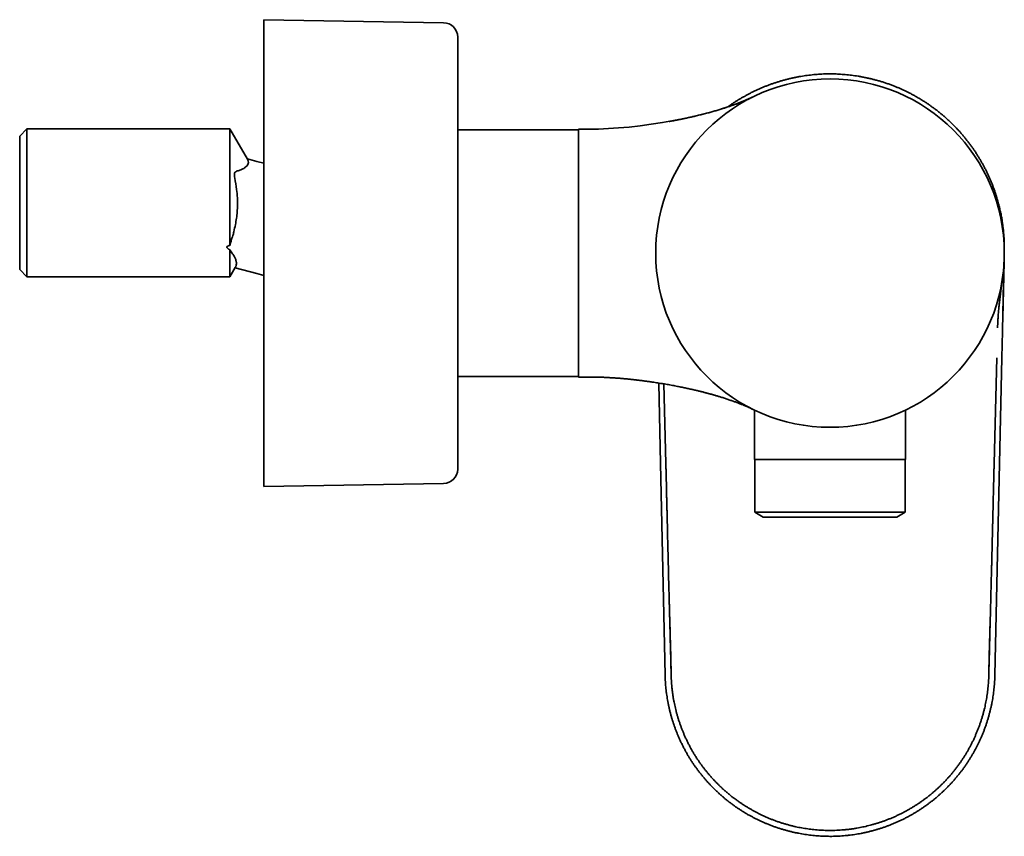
# Model space of a CAD drawing. Header units: millimetres. Extents: x 8 to 752, y 12 to 437.
# Tile 9 of 9: x 595 to 732, y 324 to 437. Entities that reach past the tile are written whole.
import ezdxf

# ---------------------------------------------------------------- set-up
doc = ezdxf.new("R2010")
doc.units = ezdxf.units.MM

msp = doc.modelspace()

# ---------------------------------------------------------------- linework, layer by layer
at = {"color": 7, "linetype": 'Continuous', "lineweight": 35}
for p, q in [((653.87, 436.78), (628.84, 437.2)), ((628.84, 372.2), (628.84, 437.2)), ((655.84, 374.62), (655.84, 434.78)), ((695.56, 425.85), (695.54, 425.84)), ((595.89, 422), (594.89, 421)), ((624.14, 422), (595.89, 422)), ((595.89, 422), (595.89, 401.4)), ((626.57, 417.79), (624.14, 422)), ((624.14, 405.76), (624.14, 422)), ((594.89, 402.4), (594.89, 421)), ((672.64, 421.87), (655.84, 421.87)), ((674.14, 421.95), (672.64, 421.95)), ((627.89, 417.45), (626.57, 417.81)), ((628.84, 417.2), (627.89, 417.45)), ((624.14, 401.4), (624.14, 405.16)), ((731.89, 404.86), (731.89, 405.27)), ((731.89, 404.86), (731.89, 404.71)), ((731.86, 403.42), (731.68, 395.65)), ((594.89, 402.4), (595.89, 401.4)), ((594.89, 402.4), (594.89, 402.4)), ((624.14, 401.4), (624.87, 402.68)), ((624.87, 402.66), (627.89, 401.86)), ((627.89, 401.86), (628.84, 401.6)), ((595.89, 401.4), (624.14, 401.4)), ((595.89, 401.4), (595.89, 401.4)), ((731.51, 400.32), (731.55, 400.66)), ((731.66, 394.5), (731.68, 395.65)), ((731.68, 395.65), (731.68, 395.65)), ((731.64, 393.81), (731.56, 390.12)), ((731.64, 393.81), (731.65, 394.31)), ((731.65, 394.31), (731.66, 394.5)), ((730.85, 390.13), (730.48, 375.39)), ((731.56, 390.12), (731.23, 375.4)), ((655.84, 387.52), (672.64, 387.52)), ((672.64, 387.45), (674.14, 387.45)), ((684.05, 375.4), (683.8, 386.61)), ((684.8, 375.4), (684.53, 386.49)), ((696.74, 383.03), (697.02, 382.9)), ((697.14, 382.84), (697.14, 375.95)), ((718.14, 375.95), (718.14, 382.84)), ((684.69, 345.95), (684.05, 375.4)), ((697.14, 375.95), (718.14, 375.95)), ((697.16, 375.95), (697.16, 368.63)), ((718.12, 368.63), (718.12, 375.95)), ((731.23, 375.4), (730.58, 345.94)), ((628.84, 372.2), (653.87, 372.62)), ((697.16, 368.63), (698.32, 367.95)), ((718.12, 368.63), (697.16, 368.63)), ((716.96, 367.95), (718.12, 368.63)), ((698.32, 367.95), (716.96, 367.95)), ((684.69, 345.95), (684.69, 345.95)), ((684.7, 345.83), (684.69, 345.95)), ((730.58, 345.94), (730.57, 345.49)), ((707.72, 323.5), (707.63, 323.5))]:
    msp.add_line(p, q, dxfattribs=at)
msp.add_circle((707.64, 404.7), 24.25, dxfattribs=at)
for centre, start, end in [((653.84, 434.78), 0, 89.0452), ((653.84, 374.62), 270.9548, 360)]:
    msp.add_arc(centre, 2, start, end, dxfattribs=at)
for points, knots in [([(707.65, 429.65), (707.5, 429.65), (707.2, 429.65), (706.75, 429.64), (706.29, 429.62), (705.83, 429.59), (705.37, 429.55), (704.92, 429.5), (704.47, 429.44), (704.03, 429.38), (703.59, 429.31), (703.15, 429.23), (702.71, 429.14), (702.26, 429.05), (701.82, 428.94), (701.38, 428.83), (700.93, 428.71), (700.49, 428.57), (700.05, 428.43), (699.62, 428.29), (699.18, 428.13), (698.76, 427.97), (698.34, 427.8), (697.92, 427.62), (697.51, 427.44), (697.1, 427.24), (696.69, 427.04), (696.3, 426.84), (695.91, 426.63), (695.53, 426.41), (695.16, 426.19), (694.79, 425.97), (694.41, 425.73), (694.04, 425.48), (693.71, 425.26), (693.52, 425.12), (693.45, 425.07)], [0, 0, 0, 0, 0.029569, 0.059374, 0.089409, 0.119666, 0.150137, 0.180817, 0.209929, 0.239214, 0.268669, 0.298289, 0.328069, 0.358005, 0.388094, 0.418332, 0.448718, 0.479247, 0.50937, 0.539629, 0.570022, 0.60055, 0.630111, 0.65979, 0.68958, 0.719477, 0.749472, 0.779559, 0.808007, 0.836526, 0.865112, 0.893761, 0.922467, 0.952972, 0.983531, 1, 1, 1, 1]), ([(730.83, 412.52), (730.78, 412.65), (730.7, 412.93), (730.56, 413.35), (730.4, 413.79), (730.24, 414.22), (730.07, 414.65), (729.89, 415.06), (729.7, 415.48), (729.51, 415.89), (729.31, 416.3), (729.1, 416.7), (728.89, 417.09), (728.68, 417.47), (728.46, 417.85), (728.23, 418.22), (727.99, 418.6), (727.74, 418.98), (727.47, 419.37), (727.2, 419.75), (726.92, 420.12), (726.63, 420.49), (726.34, 420.85), (726.05, 421.19), (725.76, 421.53), (725.46, 421.86), (725.16, 422.18), (724.84, 422.5), (724.51, 422.83), (724.17, 423.15), (723.83, 423.47), (723.47, 423.78), (723.11, 424.08), (722.76, 424.37), (722.4, 424.65), (722.05, 424.91), (721.69, 425.17), (721.33, 425.42), (720.96, 425.67), (720.57, 425.92), (720.18, 426.16), (719.78, 426.4), (719.38, 426.63), (718.97, 426.85), (718.57, 427.05), (718.18, 427.25), (717.79, 427.43), (717.4, 427.61), (717, 427.78), (716.58, 427.95), (716.14, 428.12), (715.67, 428.29), (715.19, 428.45), (714.72, 428.6), (714.25, 428.74), (713.78, 428.86), (713.32, 428.98), (712.88, 429.08), (712.43, 429.17), (711.98, 429.26), (711.54, 429.34), (711.1, 429.4), (710.65, 429.46), (710.21, 429.52), (709.77, 429.56), (709.34, 429.59), (708.91, 429.62), (708.49, 429.64), (708.07, 429.65), (707.79, 429.65), (707.65, 429.65)], [0, 0, 0, 0, 0.013318, 0.028307, 0.043362, 0.05848, 0.073116, 0.087806, 0.102548, 0.117339, 0.132177, 0.147059, 0.161129, 0.175234, 0.189373, 0.203542, 0.217742, 0.232833, 0.247952, 0.263098, 0.278266, 0.293454, 0.308658, 0.323006, 0.337364, 0.351729, 0.366098, 0.38047, 0.395713, 0.410953, 0.426188, 0.441415, 0.456632, 0.471836, 0.486157, 0.500461, 0.514746, 0.52901, 0.54325, 0.558325, 0.573367, 0.588375, 0.603346, 0.618276, 0.633163, 0.647156, 0.661106, 0.675009, 0.688863, 0.702665, 0.718988, 0.735233, 0.7514, 0.767488, 0.783496, 0.799423, 0.814364, 0.82923, 0.844018, 0.858729, 0.873358, 0.887905, 0.902366, 0.91674, 0.931023, 0.945213, 0.959056, 0.972803, 0.986452, 1, 1, 1, 1]), ([(696.98, 426.48), (696.98, 426.48), (696.98, 426.48), (696.97, 426.48), (696.96, 426.47), (696.94, 426.46), (696.93, 426.46), (696.91, 426.45), (696.89, 426.44), (696.88, 426.43), (696.85, 426.42), (696.83, 426.41), (696.79, 426.39), (696.75, 426.37), (696.69, 426.34), (696.61, 426.3), (696.52, 426.27), (696.43, 426.22), (696.29, 426.16), (696.09, 426.07), (695.84, 425.96), (695.6, 425.86), (695.35, 425.76), (695.1, 425.66), (694.88, 425.58), (694.66, 425.49), (694.47, 425.42), (694.27, 425.35), (694.07, 425.28), (693.86, 425.2), (693.64, 425.13), (693.42, 425.05), (693.18, 424.97), (692.94, 424.9), (692.69, 424.82), (692.43, 424.73), (692.17, 424.65), (691.9, 424.57), (691.63, 424.49), (691.35, 424.41), (691.06, 424.33), (690.77, 424.25), (690.46, 424.17), (690.15, 424.09), (689.83, 424.01), (689.51, 423.93), (689.19, 423.85), (688.88, 423.78), (688.59, 423.71), (688.31, 423.65), (688.06, 423.59), (687.81, 423.53), (687.57, 423.48), (687.34, 423.43), (687.12, 423.39), (686.91, 423.34), (686.71, 423.3), (686.52, 423.27), (686.35, 423.23), (686.2, 423.2), (686.07, 423.18), (685.94, 423.15), (685.83, 423.13), (685.73, 423.11), (685.64, 423.1), (685.56, 423.08), (685.48, 423.07), (685.43, 423.06), (685.39, 423.05), (685.37, 423.05), (685.35, 423.05), (685.34, 423.04), (685.32, 423.04), (685.31, 423.04), (685.3, 423.04), (685.29, 423.04), (685.28, 423.04), (685.27, 423.03), (685.26, 423.03), (685.25, 423.03), (685.25, 423.03), (685.25, 423.03)], [0, 0, 0, 0, 0.006682, 0.012745, 0.018207, 0.023092, 0.027437, 0.030372, 0.03306, 0.035539, 0.037857, 0.040799, 0.043751, 0.046858, 0.052881, 0.059497, 0.066748, 0.074534, 0.082315, 0.103635, 0.12438, 0.144659, 0.164937, 0.185244, 0.205569, 0.221545, 0.237522, 0.2535, 0.269866, 0.286866, 0.304506, 0.322793, 0.341736, 0.36134, 0.381612, 0.402558, 0.424183, 0.4452, 0.466829, 0.489072, 0.511933, 0.535413, 0.559817, 0.584857, 0.61032, 0.635252, 0.660663, 0.685331, 0.70924, 0.729936, 0.750008, 0.769448, 0.788249, 0.806404, 0.823909, 0.840006, 0.855502, 0.870394, 0.88468, 0.895476, 0.905896, 0.915872, 0.925069, 0.932714, 0.939678, 0.94596, 0.95156, 0.956477, 0.959204, 0.96047, 0.961753, 0.963173, 0.964817, 0.966743, 0.968987, 0.97251, 0.976671, 0.98149, 0.986979, 0.993147, 1, 1, 1, 1]), ([(696.18, 426.07), (696.19, 426.08), (696.2, 426.08), (696.21, 426.09), (696.21, 426.09)], [0, 0, 0, 0, 0.671666, 1, 1, 1, 1]), ([(696.2, 426.08), (696.21, 426.09), (696.22, 426.09), (696.24, 426.1), (696.27, 426.12), (696.3, 426.13), (696.33, 426.15), (696.36, 426.17), (696.38, 426.18), (696.4, 426.19), (696.43, 426.2), (696.45, 426.21), (696.47, 426.22), (696.49, 426.23), (696.51, 426.24), (696.53, 426.26), (696.55, 426.26), (696.57, 426.27), (696.58, 426.28), (696.58, 426.28)], [0, 0, 0, 0, 0.040369, 0.088791, 0.158945, 0.233237, 0.311667, 0.394235, 0.446945, 0.501214, 0.557041, 0.614426, 0.672685, 0.728515, 0.790638, 0.848783, 0.902951, 0.953142, 1, 1, 1, 1]), ([(696.97, 426.48), (696.97, 426.48), (696.97, 426.48), (696.98, 426.48), (696.98, 426.48), (696.98, 426.48), (696.98, 426.48), (696.98, 426.48)], [0, 0, 0, 0, 0.225154, 0.463637, 0.706445, 0.94976, 1, 1, 1, 1]), ([(672.64, 421.95), (672.64, 421.95), (672.64, 421.84), (672.64, 421.4), (672.64, 421.07), (672.64, 420.2), (672.64, 419.67), (672.64, 418.42), (672.64, 417.7), (672.64, 416.1), (672.64, 415.22), (672.64, 413.34), (672.64, 412.34), (672.64, 410.26), (672.64, 409.17), (672.64, 406.96), (672.64, 405.83), (672.64, 403.57), (672.64, 402.44), (672.64, 400.23), (672.64, 399.14), (672.64, 397.06), (672.64, 396.06), (672.64, 394.18), (672.64, 393.3), (672.64, 391.7), (672.64, 390.98), (672.64, 389.73), (672.64, 389.2), (672.64, 388.33), (672.64, 388), (672.64, 387.56), (672.64, 387.45), (672.64, 387.45)], [0, 0, 0, 0, 0.0625, 0.0625, 0.125, 0.125, 0.1875, 0.1875, 0.25, 0.25, 0.3125, 0.3125, 0.375, 0.375, 0.4375, 0.4375, 0.5, 0.5, 0.5625, 0.5625, 0.625, 0.625, 0.6875, 0.6875, 0.75, 0.75, 0.8125, 0.8125, 0.875, 0.875, 0.9375, 0.9375, 1, 1, 1, 1]), ([(626.57, 417.79), (626.57, 417.78), (626.58, 417.77), (626.6, 417.73), (626.65, 417.63), (626.72, 417.42), (626.72, 417.16), (626.56, 416.87), (626.26, 416.63), (625.88, 416.37), (625.43, 416.19), (625.05, 416.12), (624.83, 415.93), (624.77, 415.73), (624.76, 415.46), (624.88, 414.73), (625.08, 413.72), (625.22, 412.13), (625.2, 410.79), (625.06, 409.54), (624.9, 408.63), (624.72, 407.83), (624.57, 407.18), (624.41, 406.72), (624.25, 406.26), (624.17, 405.92), (624.14, 405.76)], [0, 0, 0, 0, 0.002678, 0.00693, 0.023607, 0.055694, 0.117952, 0.179955, 0.24512, 0.311852, 0.371696, 0.435252, 0.451984, 0.466957, 0.481919, 0.498568, 0.583293, 0.644226, 0.748503, 0.794622, 0.84137, 0.895153, 0.924101, 0.944965, 0.973561, 1, 1, 1, 1]), ([(730.82, 412.52), (730.84, 412.48), (730.92, 412.22), (731.05, 411.75), (731.22, 411.09), (731.37, 410.43), (731.5, 409.77), (731.62, 409.09), (731.71, 408.4), (731.79, 407.7), (731.85, 406.99), (731.88, 406.28), (731.9, 405.71), (731.89, 405.37), (731.89, 405.27)], [0, 0, 0, 0, 0.018015, 0.109908, 0.201801, 0.293694, 0.385587, 0.47748, 0.573749, 0.670017, 0.766286, 0.862554, 0.958823, 1, 1, 1, 1]), ([(624.14, 405.76), (624.11, 405.75), (624.05, 405.75), (623.98, 405.73), (623.91, 405.71), (623.87, 405.69), (623.84, 405.68), (623.82, 405.67), (623.81, 405.66), (623.8, 405.66), (623.78, 405.64), (623.76, 405.63), (623.74, 405.61), (623.73, 405.59), (623.73, 405.57), (623.72, 405.55), (623.72, 405.52), (623.73, 405.5), (623.73, 405.48), (623.74, 405.47), (623.74, 405.46), (623.75, 405.45), (623.76, 405.44), (623.76, 405.43), (623.78, 405.4), (623.81, 405.37), (623.86, 405.33), (623.91, 405.29), (623.98, 405.25), (624.05, 405.2), (624.11, 405.18), (624.14, 405.16)], [0, 0, 0, 0, 0.07361, 0.139699, 0.198603, 0.250799, 0.265353, 0.279384, 0.292918, 0.305981, 0.318603, 0.34844, 0.37636, 0.391945, 0.40722, 0.437487, 0.468616, 0.501908, 0.513187, 0.524804, 0.536784, 0.549155, 0.561938, 0.575155, 0.588823, 0.640432, 0.698359, 0.763021, 0.834712, 0.913651, 1, 1, 1, 1]), ([(624.14, 405.16), (624.27, 404.97), (624.51, 404.62), (624.79, 404.19), (624.94, 403.85), (625.02, 403.59), (625.05, 403.4), (625.05, 403.18), (625.01, 402.99), (624.96, 402.85), (624.92, 402.77), (624.92, 402.75), (624.88, 402.7), (624.87, 402.67), (624.86, 402.66), (624.87, 402.67), (624.87, 402.67), (624.87, 402.68)], [0, 0, 0, 0, 0.183336, 0.348107, 0.499112, 0.58357, 0.665753, 0.746614, 0.872656, 0.928347, 0.949179, 0.962505, 0.973554, 0.981762, 0.989391, 0.997001, 1, 1, 1, 1]), ([(731.68, 395.65), (731.68, 395.82), (731.69, 396.17), (731.7, 396.7), (731.71, 397.23), (731.72, 397.76), (731.73, 398.27), (731.74, 398.76), (731.75, 399.24), (731.76, 399.69), (731.77, 400.13), (731.78, 400.56), (731.79, 400.98), (731.81, 401.39), (731.82, 401.79), (731.82, 402.18), (731.83, 402.56), (731.84, 402.93), (731.85, 403.22), (731.85, 403.38), (731.85, 403.42)], [0, 0, 0, 0, 0.065366, 0.13587, 0.204871, 0.272371, 0.33837, 0.402869, 0.46231, 0.520421, 0.577204, 0.632659, 0.686788, 0.739592, 0.791074, 0.841235, 0.890076, 0.937599, 0.982993, 1, 1, 1, 1]), ([(731.14, 397.08), (731.16, 397.26), (731.19, 397.62), (731.25, 398.16), (731.33, 398.79), (731.41, 399.51), (731.48, 400.05), (731.51, 400.32)], [0, 0, 0, 0, 0.166533, 0.333134, 0.499818, 0.749918, 1, 1, 1, 1]), ([(731.02, 395.65), (731.03, 395.77), (731.04, 396.01), (731.07, 396.37), (731.1, 396.73), (731.13, 396.96), (731.14, 397.08)], [0, 0, 0, 0, 0.249917, 0.499883, 0.749908, 1, 1, 1, 1]), ([(730.96, 394.5), (730.96, 394.52), (730.96, 394.56), (730.96, 394.62), (730.97, 394.69), (730.97, 394.75), (730.97, 394.8), (730.97, 394.84), (730.98, 394.88), (730.98, 394.92), (730.98, 394.96), (730.98, 395.01), (730.99, 395.14), (731, 395.35), (731.01, 395.55), (731.02, 395.65)], [0, 0, 0, 0, 0.046585, 0.099755, 0.159511, 0.225851, 0.257778, 0.291032, 0.325615, 0.361525, 0.398763, 0.437329, 0.477224, 0.741443, 1, 1, 1, 1]), ([(730.96, 394.32), (730.96, 394.35), (730.96, 394.41), (730.96, 394.47), (730.96, 394.5)], [0, 0, 0, 0, 0.500035, 1, 1, 1, 1]), ([(674.14, 387.45), (674.27, 387.45), (674.58, 387.45), (675.06, 387.44), (675.58, 387.43), (676.11, 387.41), (676.64, 387.38), (677.17, 387.35), (677.71, 387.32), (678.27, 387.28), (678.84, 387.23), (679.4, 387.18), (679.96, 387.12), (680.51, 387.06), (681.05, 387), (681.59, 386.93), (682.11, 386.86), (682.62, 386.79), (683.09, 386.72), (683.51, 386.66), (683.89, 386.6), (684.26, 386.54), (684.63, 386.48), (684.99, 386.42), (685.35, 386.35), (685.71, 386.29), (686.06, 386.22), (686.4, 386.15), (686.73, 386.09), (687.05, 386.02), (687.35, 385.96), (687.64, 385.9), (687.91, 385.84), (688.18, 385.78), (688.44, 385.72), (688.69, 385.66), (688.94, 385.61), (689.17, 385.55), (689.4, 385.5), (689.61, 385.44), (689.82, 385.39), (690.02, 385.34), (690.21, 385.29), (690.39, 385.24), (690.57, 385.2), (690.75, 385.15), (690.91, 385.1), (691.07, 385.06), (691.22, 385.02), (691.37, 384.98), (691.6, 384.91), (691.93, 384.82), (692.37, 384.68), (692.84, 384.54), (693.33, 384.38), (693.81, 384.21), (694.26, 384.05), (694.69, 383.9), (695.11, 383.73), (695.44, 383.6), (695.68, 383.5), (695.82, 383.44), (695.95, 383.39), (696.07, 383.33), (696.19, 383.28), (696.28, 383.24), (696.34, 383.22), (696.38, 383.2), (696.42, 383.18), (696.46, 383.16), (696.5, 383.15), (696.54, 383.13), (696.58, 383.11), (696.62, 383.09), (696.67, 383.06), (696.71, 383.05), (696.73, 383.04), (696.74, 383.03)], [0, 0, 0, 0, 0.017038, 0.039421, 0.061949, 0.084566, 0.107222, 0.129868, 0.152459, 0.177194, 0.20176, 0.226107, 0.250191, 0.273971, 0.29741, 0.320473, 0.34313, 0.365353, 0.387117, 0.40388, 0.420336, 0.436477, 0.452294, 0.46778, 0.483836, 0.499507, 0.514786, 0.52967, 0.544152, 0.558232, 0.571135, 0.583674, 0.59585, 0.607661, 0.619107, 0.630187, 0.640902, 0.651253, 0.66124, 0.670864, 0.679965, 0.688719, 0.697127, 0.705191, 0.713305, 0.721042, 0.728405, 0.735396, 0.742031, 0.748586, 0.755172, 0.773437, 0.791912, 0.81415, 0.836618, 0.859276, 0.878704, 0.898223, 0.917825, 0.937476, 0.944032, 0.950561, 0.956772, 0.962593, 0.968028, 0.973083, 0.974882, 0.976648, 0.97849, 0.980471, 0.982638, 0.985026, 0.987661, 0.990566, 0.994233, 0.998291, 1, 1, 1, 1]), ([(696.73, 383.04), (696.74, 383.03), (696.76, 383.02), (696.78, 383.02), (696.78, 383.01)], [0, 0, 0, 0, 0.481507, 1, 1, 1, 1]), ([(685.54, 345.92), (685.54, 345.95), (685.54, 346.01), (685.53, 346.11), (685.53, 346.23), (685.53, 346.35), (685.53, 346.5), (685.53, 346.66), (685.52, 346.8), (685.52, 346.91), (685.52, 347), (685.52, 347.09), (685.52, 347.18), (685.51, 347.26), (685.51, 347.34), (685.51, 347.49), (685.5, 347.72), (685.5, 348.03), (685.49, 348.37), (685.48, 348.75), (685.47, 349.16), (685.46, 349.63), (685.44, 350.12), (685.43, 350.53), (685.43, 350.78), (685.42, 350.87), (685.42, 350.89), (685.42, 350.92), (685.42, 350.94), (685.42, 350.97), (685.42, 350.99), (685.41, 351.19), (685.4, 351.55), (685.39, 352.06), (685.38, 352.53), (685.36, 352.98), (685.35, 353.4), (685.34, 353.81), (685.33, 354.2), (685.32, 354.58), (685.31, 354.92), (685.3, 355.16), (685.3, 355.32), (685.29, 355.46), (685.29, 355.64), (685.28, 355.86), (685.28, 356.07), (685.27, 356.29), (685.26, 356.83), (685.24, 357.42), (685.22, 358.06), (685.21, 358.42), (685.2, 358.81), (685.19, 359.21), (685.18, 359.63), (685.17, 360.19), (685.15, 360.92), (685.13, 361.81), (685.11, 362.74), (685.09, 363.51), (685.07, 364.09), (685.06, 364.49), (685.05, 364.89), (685.04, 365.27), (685.04, 365.65), (685.03, 366.04), (685.02, 366.46), (685.01, 366.9), (684.99, 367.36), (684.98, 367.82), (684.97, 368.32), (684.96, 368.84), (684.95, 369.27), (684.94, 369.6), (684.94, 369.85), (684.93, 370.13), (684.92, 370.44), (684.91, 370.73), (684.91, 371.07), (684.9, 371.45), (684.89, 371.87), (684.88, 372.31), (684.87, 372.76), (684.86, 373.22), (684.84, 373.65), (684.84, 374.04), (684.83, 374.39), (684.82, 374.69), (684.81, 374.96), (684.81, 375.19), (684.8, 375.33), (684.8, 375.4)], [0, 0, 0, 0, 0.002681, 0.006767, 0.010303, 0.014474, 0.019297, 0.025055, 0.030649, 0.033715, 0.03673, 0.039693, 0.042604, 0.045463, 0.048269, 0.051024, 0.060608, 0.07122, 0.082861, 0.095531, 0.109229, 0.125485, 0.142986, 0.159415, 0.16695, 0.167807, 0.168667, 0.169529, 0.170393, 0.17126, 0.172129, 0.173001, 0.191238, 0.208466, 0.224683, 0.239891, 0.254089, 0.267277, 0.281524, 0.294368, 0.305809, 0.315848, 0.318764, 0.322501, 0.329768, 0.337052, 0.344352, 0.351668, 0.359001, 0.39962, 0.411804, 0.424032, 0.436741, 0.450634, 0.46489, 0.479509, 0.508429, 0.538674, 0.570244, 0.603139, 0.616425, 0.629915, 0.643609, 0.657075, 0.66906, 0.682216, 0.696543, 0.712042, 0.726925, 0.742748, 0.759511, 0.777215, 0.79586, 0.802932, 0.810941, 0.821563, 0.831899, 0.84195, 0.851715, 0.866483, 0.880546, 0.893905, 0.910984, 0.926753, 0.941211, 0.954358, 0.966194, 0.976542, 0.985626, 0.993445, 1, 1, 1, 1]), ([(730.48, 375.39), (730.48, 375.36), (730.47, 375.28), (730.47, 375.15), (730.47, 375), (730.46, 374.82), (730.46, 374.61), (730.45, 374.38), (730.45, 374.11), (730.44, 373.8), (730.43, 373.46), (730.42, 373.08), (730.41, 372.67), (730.4, 372.23), (730.39, 371.78), (730.38, 371.31), (730.37, 370.95), (730.36, 370.72), (730.36, 370.64), (730.36, 370.58), (730.36, 370.52), (730.36, 370.47), (730.36, 370.34), (730.34, 369.87), (730.32, 368.96), (730.3, 368.08), (730.29, 367.51), (730.28, 367.33), (730.28, 367.15), (730.27, 366.97), (730.27, 366.79), (730.26, 366.41), (730.25, 365.82), (730.22, 364.9), (730.2, 363.86), (730.17, 362.72), (730.15, 361.89), (730.14, 361.39), (730.13, 361.18), (730.13, 360.98), (730.12, 360.77), (730.12, 360.58), (730.11, 360.41), (730.1, 360.06), (730.08, 359.13), (730.04, 357.58), (729.99, 355.7), (729.95, 354.21), (729.92, 353.33), (729.91, 353), (729.91, 352.9), (729.91, 352.8), (729.9, 352.7), (729.9, 352.6), (729.89, 352.34), (729.88, 351.95), (729.87, 351.44), (729.85, 350.95), (729.84, 350.5), (729.83, 350.09), (729.82, 349.73), (729.81, 349.44), (729.81, 349.19), (729.8, 348.97), (729.79, 348.76), (729.79, 348.57), (729.79, 348.41), (729.78, 348.26), (729.76, 347.43), (729.75, 346.65), (729.73, 345.91)], [0, 0, 0, 0, 0.0034443, 0.0077798, 0.0130064, 0.0191241, 0.026133, 0.0340331, 0.0428243, 0.0535239, 0.0653018, 0.078158, 0.0920925, 0.1071052, 0.1220899, 0.1380139, 0.1548772, 0.1587132, 0.1613387, 0.1632554, 0.1651721, 0.1670888, 0.1690055, 0.1780414, 0.214713, 0.2613858, 0.2674977, 0.2736096, 0.2797215, 0.2858334, 0.2919453, 0.2975638, 0.3248721, 0.3517301, 0.391566, 0.4303682, 0.4681368, 0.475143, 0.4821125, 0.4890452, 0.4959412, 0.5028004, 0.508676, 0.5132247, 0.53833, 0.6038489, 0.6703499, 0.7296833, 0.756031, 0.7594923, 0.762956, 0.7664223, 0.7698911, 0.7733624, 0.7768363, 0.7955395, 0.8130896, 0.8294866, 0.8447305, 0.8588213, 0.871759, 0.8807055, 0.8890033, 0.8966525, 0.903653, 0.9100049, 0.9157081, 0.9207627, 0.9251686, 1, 1, 1, 1]), ([(729.75, 346.68), (729.75, 346.68), (729.75, 346.71), (729.76, 346.75), (729.76, 346.81), (729.76, 346.86), (729.76, 346.93), (729.76, 347), (729.76, 347.08), (729.77, 347.17), (729.77, 347.26), (729.77, 347.33), (729.77, 347.39), (729.77, 347.43), (729.77, 347.47), (729.77, 347.5), (729.78, 347.52), (729.78, 347.54), (729.78, 347.56), (729.78, 347.59), (729.78, 347.62), (729.78, 347.67), (729.78, 347.71), (729.78, 347.76), (729.78, 347.83), (729.78, 347.89), (729.79, 347.95), (729.79, 348), (729.79, 348.05), (729.79, 348.09), (729.79, 348.13), (729.79, 348.17), (729.79, 348.21), (729.79, 348.26), (729.8, 348.31), (729.8, 348.35), (729.8, 348.4), (729.8, 348.45), (729.8, 348.5), (729.8, 348.54), (729.8, 348.59), (729.8, 348.63), (729.8, 348.67), (729.81, 348.7), (729.81, 348.73), (729.81, 348.76), (729.81, 348.82), (729.81, 348.88), (729.81, 348.96), (729.81, 349.04), (729.82, 349.12), (729.82, 349.19), (729.82, 349.25), (729.82, 349.3), (729.82, 349.35), (729.82, 349.39), (729.82, 349.43), (729.83, 349.47), (729.83, 349.52), (729.83, 349.55), (729.83, 349.6), (729.83, 349.64), (729.83, 349.68), (729.83, 349.72), (729.83, 349.75), (729.83, 349.77), (729.83, 349.79), (729.83, 349.82), (729.84, 349.86), (729.84, 349.91), (729.84, 349.98), (729.84, 350.05), (729.84, 350.13), (729.84, 350.2), (729.85, 350.25), (729.85, 350.29), (729.85, 350.33), (729.85, 350.37), (729.85, 350.42), (729.85, 350.48), (729.85, 350.54), (729.85, 350.59), (729.86, 350.65), (729.86, 350.71), (729.86, 350.77), (729.86, 350.82), (729.86, 350.88), (729.86, 350.92), (729.86, 350.97), (729.87, 351.02), (729.87, 351.07), (729.87, 351.12), (729.87, 351.18), (729.87, 351.24), (729.87, 351.32), (729.88, 351.42), (729.88, 351.52), (729.88, 351.63), (729.88, 351.75), (729.89, 351.86), (729.89, 351.96), (729.89, 352.03), (729.89, 352.08), (729.89, 352.13), (729.9, 352.17), (729.9, 352.22), (729.9, 352.28), (729.9, 352.34), (729.9, 352.4), (729.9, 352.46), (729.9, 352.51), (729.91, 352.55), (729.91, 352.59), (729.91, 352.63), (729.91, 352.68), (729.91, 352.72), (729.91, 352.76), (729.91, 352.8), (729.91, 352.85), (729.91, 352.89), (729.92, 352.93), (729.92, 352.97), (729.92, 352.99), (729.92, 353.01), (729.92, 353.03), (729.92, 353.06), (729.92, 353.09), (729.92, 353.14), (729.92, 353.19), (729.92, 353.25), (729.93, 353.31), (729.93, 353.37), (729.93, 353.42), (729.93, 353.46), (729.93, 353.49), (729.93, 353.51), (729.93, 353.53), (729.93, 353.55), (729.93, 353.57), (729.93, 353.6), (729.93, 353.64), (729.93, 353.67), (729.94, 353.7), (729.94, 353.75), (729.94, 353.8), (729.94, 353.86), (729.94, 353.91), (729.94, 353.96), (729.94, 354.01), (729.95, 354.08), (729.95, 354.16), (729.95, 354.24), (729.95, 354.32), (729.95, 354.41), (729.96, 354.49), (729.96, 354.57), (729.96, 354.66), (729.96, 354.73), (729.96, 354.78), (729.97, 354.83), (729.97, 354.87), (729.97, 354.9), (729.97, 354.91)], [0, 0, 0, 0, 0.000949, 0.008642, 0.01556, 0.021643, 0.029669, 0.038701, 0.04857, 0.058834, 0.06981, 0.081831, 0.086636, 0.091519, 0.095819, 0.099373, 0.102182, 0.104256, 0.106531, 0.109959, 0.114354, 0.119716, 0.125406, 0.130897, 0.139353, 0.147289, 0.154705, 0.161324, 0.16695, 0.171601, 0.17553, 0.180376, 0.186031, 0.19181, 0.197592, 0.203376, 0.209162, 0.21495, 0.22074, 0.226532, 0.232326, 0.237662, 0.241814, 0.24515, 0.248712, 0.252982, 0.257961, 0.267419, 0.277201, 0.286934, 0.296617, 0.305808, 0.313339, 0.319249, 0.323796, 0.328742, 0.334085, 0.340107, 0.344421, 0.349145, 0.354277, 0.359819, 0.365494, 0.36968, 0.372817, 0.375023, 0.377585, 0.380854, 0.386202, 0.392709, 0.39929, 0.410142, 0.419843, 0.428385, 0.434083, 0.439032, 0.443308, 0.44835, 0.454714, 0.461679, 0.468652, 0.475632, 0.482619, 0.489608, 0.496598, 0.50359, 0.510112, 0.515655, 0.520432, 0.526329, 0.533347, 0.540231, 0.546503, 0.552163, 0.563855, 0.575736, 0.588088, 0.601175, 0.615332, 0.630901, 0.643125, 0.651013, 0.655719, 0.661404, 0.667401, 0.673427, 0.679483, 0.687456, 0.695465, 0.702828, 0.708544, 0.713451, 0.71805, 0.723011, 0.728339, 0.734195, 0.738779, 0.743705, 0.748972, 0.754579, 0.759801, 0.764004, 0.767033, 0.769188, 0.771462, 0.774335, 0.777805, 0.784055, 0.790905, 0.798012, 0.805374, 0.812992, 0.820511, 0.824087, 0.827151, 0.829704, 0.831744, 0.83398, 0.837036, 0.840669, 0.844964, 0.849245, 0.853341, 0.857251, 0.865309, 0.872444, 0.878713, 0.88415, 0.890333, 0.898456, 0.908366, 0.918454, 0.928641, 0.938345, 0.948933, 0.95885, 0.96866, 0.979217, 0.984242, 0.989472, 0.994908, 1, 1, 1, 1]), ([(685.32, 354.55), (685.32, 354.54), (685.32, 354.51), (685.32, 354.45), (685.32, 354.4), (685.32, 354.34), (685.32, 354.3), (685.33, 354.25), (685.33, 354.21), (685.33, 354.18), (685.33, 354.15), (685.33, 354.13), (685.33, 354.1), (685.33, 354.07), (685.33, 354.01), (685.33, 353.94), (685.34, 353.87), (685.34, 353.82), (685.34, 353.79), (685.34, 353.76), (685.34, 353.75), (685.34, 353.73), (685.34, 353.72), (685.34, 353.7), (685.34, 353.67), (685.34, 353.63), (685.34, 353.58), (685.34, 353.53), (685.35, 353.48), (685.35, 353.42), (685.35, 353.36), (685.35, 353.3), (685.35, 353.25), (685.35, 353.21), (685.35, 353.19), (685.35, 353.17), (685.35, 353.14), (685.35, 353.12), (685.36, 353.1), (685.36, 353.06), (685.36, 353.02), (685.36, 352.96), (685.36, 352.91), (685.36, 352.86), (685.36, 352.82), (685.36, 352.78), (685.36, 352.75), (685.37, 352.72), (685.37, 352.69), (685.37, 352.66), (685.37, 352.62), (685.37, 352.57), (685.37, 352.51), (685.37, 352.46), (685.37, 352.41), (685.37, 352.36), (685.38, 352.31), (685.38, 352.27), (685.38, 352.22), (685.38, 352.18), (685.38, 352.15), (685.38, 352.12), (685.38, 352.09), (685.38, 352.06), (685.38, 352.02), (685.38, 351.97), (685.39, 351.91), (685.39, 351.85), (685.39, 351.79), (685.39, 351.74), (685.39, 351.69), (685.39, 351.65), (685.39, 351.62), (685.39, 351.6), (685.4, 351.58), (685.4, 351.55), (685.4, 351.5), (685.4, 351.42), (685.4, 351.34), (685.4, 351.27), (685.4, 351.21), (685.41, 351.15), (685.41, 351.1), (685.41, 351.03), (685.41, 350.95), (685.41, 350.86), (685.42, 350.77), (685.42, 350.7), (685.42, 350.65), (685.42, 350.59), (685.42, 350.55), (685.42, 350.52), (685.42, 350.48), (685.42, 350.44), (685.43, 350.39), (685.43, 350.33), (685.43, 350.28), (685.43, 350.22), (685.43, 350.16), (685.43, 350.1), (685.43, 350.04), (685.44, 349.98), (685.44, 349.94), (685.44, 349.89), (685.44, 349.84), (685.44, 349.79), (685.44, 349.74), (685.44, 349.67), (685.45, 349.61), (685.45, 349.56), (685.45, 349.52), (685.45, 349.49), (685.45, 349.47), (685.45, 349.44), (685.45, 349.41), (685.45, 349.38), (685.45, 349.33), (685.45, 349.29), (685.46, 349.24), (685.46, 349.19), (685.46, 349.14), (685.46, 349.08), (685.46, 349.01), (685.46, 348.96), (685.46, 348.91), (685.46, 348.86), (685.47, 348.81), (685.47, 348.75), (685.47, 348.68), (685.47, 348.62), (685.47, 348.55), (685.47, 348.49), (685.48, 348.42), (685.48, 348.36), (685.48, 348.31), (685.48, 348.27), (685.48, 348.21), (685.48, 348.15), (685.48, 348.09), (685.49, 348.03), (685.49, 347.98), (685.49, 347.92), (685.49, 347.86), (685.49, 347.8), (685.49, 347.74), (685.49, 347.68), (685.5, 347.63), (685.5, 347.59), (685.5, 347.55), (685.5, 347.5), (685.5, 347.45), (685.5, 347.39), (685.5, 347.34), (685.5, 347.29), (685.51, 347.26), (685.51, 347.24), (685.51, 347.23), (685.51, 347.21), (685.51, 347.18), (685.51, 347.15), (685.51, 347.11), (685.51, 347.06), (685.51, 347), (685.51, 346.93), (685.51, 346.87), (685.52, 346.83), (685.52, 346.79), (685.52, 346.75), (685.52, 346.71), (685.52, 346.68), (685.52, 346.67), (685.52, 346.66)], [0, 0, 0, 0, 0.004196, 0.011529, 0.019844, 0.025624, 0.031832, 0.038232, 0.043541, 0.047564, 0.050319, 0.053078, 0.056625, 0.060958, 0.066043, 0.07691, 0.08864, 0.093066, 0.096834, 0.099712, 0.101703, 0.103153, 0.104857, 0.106847, 0.111239, 0.116592, 0.122906, 0.129202, 0.135842, 0.142821, 0.150138, 0.157794, 0.165532, 0.169411, 0.172467, 0.175055, 0.177839, 0.180835, 0.184041, 0.187458, 0.194254, 0.201435, 0.208889, 0.214033, 0.219299, 0.224486, 0.228815, 0.232209, 0.235124, 0.238778, 0.243238, 0.251301, 0.258669, 0.265232, 0.27137, 0.278365, 0.283468, 0.288983, 0.294891, 0.300233, 0.304495, 0.307674, 0.310941, 0.315214, 0.320731, 0.327314, 0.334381, 0.341887, 0.349832, 0.356248, 0.362485, 0.367657, 0.371736, 0.374176, 0.376617, 0.380107, 0.384655, 0.396744, 0.407182, 0.415858, 0.423426, 0.430577, 0.437399, 0.444867, 0.455844, 0.467788, 0.480351, 0.487682, 0.494944, 0.501803, 0.507306, 0.511192, 0.515658, 0.521073, 0.527439, 0.534543, 0.541669, 0.548756, 0.555805, 0.564061, 0.57207, 0.579145, 0.585227, 0.590632, 0.596404, 0.602629, 0.60981, 0.617997, 0.627189, 0.632912, 0.637831, 0.641782, 0.644763, 0.647301, 0.650708, 0.655259, 0.660955, 0.667273, 0.673424, 0.679403, 0.685208, 0.69398, 0.702195, 0.709197, 0.714898, 0.720252, 0.727322, 0.735607, 0.743931, 0.752263, 0.760449, 0.76863, 0.776805, 0.784759, 0.79088, 0.796245, 0.802846, 0.811048, 0.819278, 0.826747, 0.833452, 0.839671, 0.847913, 0.856371, 0.864199, 0.871113, 0.878134, 0.882889, 0.887804, 0.893418, 0.89992, 0.907308, 0.915581, 0.920693, 0.924433, 0.926804, 0.928448, 0.930471, 0.933722, 0.937657, 0.942274, 0.949528, 0.95757, 0.965861, 0.974399, 0.979111, 0.983896, 0.988753, 0.993679, 0.998102, 1, 1, 1, 1]), ([(684.69, 345.95), (684.7, 345.86), (684.7, 345.62), (684.72, 345.23), (684.75, 344.76), (684.79, 344.29), (684.84, 343.83), (684.89, 343.37), (684.96, 342.93), (685.03, 342.49), (685.11, 342.06), (685.2, 341.63), (685.29, 341.2), (685.4, 340.77), (685.51, 340.35), (685.63, 339.92), (685.76, 339.5), (685.9, 339.09), (686.04, 338.68), (686.19, 338.27), (686.35, 337.87), (686.52, 337.46), (686.7, 337.04), (686.9, 336.62), (687.1, 336.2), (687.32, 335.78), (687.54, 335.37), (687.76, 334.97), (687.99, 334.58), (688.22, 334.21), (688.46, 333.84), (688.71, 333.47), (688.96, 333.11), (689.22, 332.75), (689.49, 332.4), (689.76, 332.06), (690.04, 331.72), (690.32, 331.38), (690.61, 331.06), (690.91, 330.74), (691.21, 330.43), (691.52, 330.11), (691.85, 329.8), (692.19, 329.48), (692.54, 329.17), (692.89, 328.86), (693.25, 328.57), (693.61, 328.28), (693.97, 328.01), (694.33, 327.75), (694.69, 327.5), (695.06, 327.26), (695.43, 327.02), (695.8, 326.79), (696.18, 326.56), (696.56, 326.35), (696.95, 326.14), (697.34, 325.94), (697.73, 325.75), (698.13, 325.57), (698.52, 325.39), (698.93, 325.22), (699.35, 325.05), (699.79, 324.88), (700.23, 324.73), (700.68, 324.58), (701.12, 324.45), (701.56, 324.32), (702, 324.21), (702.43, 324.1), (702.86, 324.01), (703.29, 323.92), (703.72, 323.84), (704.15, 323.77), (704.59, 323.7), (705.03, 323.65), (705.47, 323.6), (705.9, 323.57), (706.34, 323.54), (706.77, 323.52), (707.2, 323.51), (707.49, 323.5), (707.63, 323.5)], [0, 0, 0, 0, 0.007144, 0.020288, 0.033433, 0.046578, 0.059723, 0.072869, 0.085263, 0.097658, 0.110052, 0.122447, 0.134841, 0.147235, 0.159629, 0.172023, 0.184417, 0.19681, 0.208983, 0.221155, 0.233327, 0.2455, 0.258644, 0.271789, 0.284934, 0.29808, 0.311225, 0.32437, 0.336764, 0.349158, 0.361551, 0.373945, 0.386339, 0.398732, 0.411126, 0.42352, 0.435913, 0.448307, 0.46048, 0.472652, 0.484825, 0.496997, 0.510142, 0.523288, 0.536433, 0.549578, 0.562724, 0.575869, 0.588264, 0.600658, 0.613052, 0.625446, 0.63784, 0.650233, 0.662627, 0.675021, 0.687414, 0.699808, 0.71198, 0.724152, 0.736325, 0.748497, 0.761642, 0.774787, 0.787932, 0.801078, 0.814223, 0.827369, 0.839763, 0.852157, 0.864552, 0.876946, 0.88934, 0.901734, 0.914128, 0.926522, 0.938916, 0.951309, 0.963482, 0.975655, 0.987827, 1, 1, 1, 1]), ([(707.63, 324.32), (707.49, 324.32), (707.19, 324.32), (706.74, 324.34), (706.29, 324.36), (705.85, 324.39), (705.4, 324.43), (704.97, 324.48), (704.54, 324.54), (704.12, 324.6), (703.71, 324.67), (703.29, 324.75), (702.87, 324.84), (702.42, 324.94), (701.97, 325.06), (701.51, 325.19), (701.06, 325.32), (700.62, 325.46), (700.17, 325.62), (699.73, 325.78), (699.3, 325.95), (698.88, 326.13), (698.47, 326.31), (698.07, 326.5), (697.67, 326.7), (697.27, 326.9), (696.89, 327.11), (696.51, 327.32), (696.15, 327.54), (695.79, 327.76), (695.44, 327.99), (695.07, 328.24), (694.7, 328.5), (694.33, 328.78), (693.95, 329.06), (693.59, 329.36), (693.23, 329.66), (692.87, 329.97), (692.53, 330.29), (692.19, 330.61), (691.87, 330.93), (691.56, 331.25), (691.26, 331.58), (690.96, 331.92), (690.67, 332.26), (690.39, 332.6), (690.13, 332.93), (689.87, 333.27), (689.62, 333.61), (689.38, 333.96), (689.14, 334.32), (688.89, 334.7), (688.65, 335.1), (688.41, 335.51), (688.18, 335.92), (687.97, 336.34), (687.76, 336.76), (687.55, 337.19), (687.37, 337.61), (687.19, 338.03), (687.02, 338.44), (686.87, 338.86), (686.72, 339.28), (686.58, 339.71), (686.45, 340.13), (686.33, 340.54), (686.22, 340.95), (686.12, 341.36), (686.03, 341.77), (685.94, 342.2), (685.86, 342.64), (685.78, 343.11), (685.72, 343.57), (685.66, 344.04), (685.61, 344.51), (685.58, 344.98), (685.55, 345.45), (685.54, 345.76), (685.54, 345.92)], [0, 0, 0, 0, 0.013063, 0.026126, 0.03919, 0.052253, 0.065316, 0.078379, 0.090696, 0.103013, 0.11533, 0.127647, 0.139964, 0.153711, 0.167458, 0.181205, 0.194952, 0.2087, 0.222447, 0.236194, 0.24994, 0.263004, 0.276068, 0.289131, 0.302195, 0.315259, 0.328323, 0.340641, 0.352958, 0.365276, 0.377594, 0.389912, 0.403661, 0.417409, 0.431158, 0.444907, 0.458656, 0.472405, 0.486154, 0.499903, 0.512968, 0.526034, 0.5391, 0.552166, 0.565233, 0.578299, 0.590619, 0.602939, 0.615259, 0.627579, 0.6399, 0.653651, 0.667402, 0.681153, 0.694905, 0.708656, 0.722408, 0.73616, 0.749913, 0.762982, 0.776051, 0.78912, 0.802189, 0.815259, 0.828329, 0.840653, 0.852977, 0.865301, 0.877625, 0.88995, 0.903706, 0.917462, 0.931219, 0.944975, 0.958732, 0.972488, 0.986244, 1, 1, 1, 1]), ([(707.63, 323.5), (707.72, 323.5), (707.96, 323.5), (708.36, 323.51), (708.82, 323.53), (709.29, 323.56), (709.75, 323.6), (710.21, 323.65), (710.66, 323.7), (711.09, 323.76), (711.53, 323.83), (711.96, 323.91), (712.39, 324), (712.82, 324.09), (713.25, 324.2), (713.68, 324.31), (714.1, 324.43), (714.52, 324.56), (714.93, 324.69), (715.34, 324.83), (715.75, 324.98), (716.16, 325.14), (716.58, 325.32), (717.01, 325.5), (717.44, 325.7), (717.86, 325.9), (718.27, 326.11), (718.68, 326.33), (719.07, 326.55), (719.45, 326.77), (719.82, 327), (720.2, 327.24), (720.56, 327.49), (720.92, 327.74), (721.28, 328), (721.63, 328.26), (721.98, 328.53), (722.32, 328.81), (722.65, 329.09), (722.97, 329.38), (723.29, 329.67), (723.62, 329.98), (723.94, 330.3), (724.27, 330.63), (724.58, 330.97), (724.9, 331.32), (725.2, 331.68), (725.49, 332.03), (725.77, 332.38), (726.04, 332.73), (726.3, 333.09), (726.55, 333.45), (726.8, 333.81), (727.03, 334.18), (727.27, 334.56), (727.49, 334.94), (727.71, 335.32), (727.92, 335.71), (728.12, 336.09), (728.31, 336.48), (728.49, 336.87), (728.67, 337.28), (728.85, 337.7), (729.03, 338.13), (729.19, 338.57), (729.35, 339.01), (729.49, 339.45), (729.63, 339.89), (729.75, 340.32), (729.87, 340.75), (729.97, 341.17), (730.07, 341.6), (730.16, 342.04), (730.24, 342.47), (730.31, 342.9), (730.38, 343.34), (730.43, 343.78), (730.48, 344.21), (730.52, 344.64), (730.55, 345.08), (730.57, 345.51), (730.58, 345.8), (730.58, 345.94)], [0, 0, 0, 0, 0.007145, 0.02029, 0.033435, 0.04658, 0.059725, 0.07287, 0.085264, 0.097658, 0.110052, 0.122446, 0.13484, 0.147235, 0.159629, 0.172023, 0.184418, 0.196812, 0.208985, 0.221158, 0.233331, 0.245503, 0.258648, 0.271793, 0.284938, 0.298082, 0.311227, 0.324372, 0.336766, 0.349159, 0.361553, 0.373947, 0.386341, 0.398735, 0.411129, 0.423523, 0.435918, 0.448312, 0.460485, 0.472658, 0.484831, 0.497003, 0.510148, 0.523293, 0.536438, 0.549583, 0.562728, 0.575873, 0.588266, 0.60066, 0.613053, 0.625447, 0.637841, 0.650235, 0.662628, 0.675022, 0.687416, 0.69981, 0.711983, 0.724155, 0.736328, 0.7485, 0.761645, 0.77479, 0.787935, 0.801079, 0.814224, 0.827369, 0.839763, 0.852157, 0.864551, 0.876945, 0.889339, 0.901734, 0.914128, 0.926523, 0.938918, 0.951312, 0.963484, 0.975657, 0.987829, 1, 1, 1, 1]), ([(729.73, 345.91), (729.73, 345.77), (729.72, 345.47), (729.7, 345.02), (729.66, 344.57), (729.62, 344.13), (729.57, 343.69), (729.51, 343.25), (729.45, 342.83), (729.37, 342.41), (729.29, 342), (729.21, 341.58), (729.11, 341.16), (728.99, 340.72), (728.87, 340.26), (728.73, 339.81), (728.59, 339.37), (728.43, 338.92), (728.27, 338.48), (728.09, 338.04), (727.91, 337.62), (727.73, 337.2), (727.54, 336.8), (727.34, 336.4), (727.13, 336), (726.92, 335.61), (726.7, 335.23), (726.48, 334.86), (726.25, 334.5), (726.02, 334.15), (725.78, 333.8), (725.53, 333.44), (725.26, 333.08), (724.97, 332.71), (724.68, 332.34), (724.37, 331.98), (724.06, 331.63), (723.74, 331.28), (723.42, 330.94), (723.09, 330.62), (722.76, 330.3), (722.43, 330), (722.1, 329.71), (721.76, 329.42), (721.41, 329.13), (721.06, 328.86), (720.72, 328.61), (720.38, 328.36), (720.03, 328.12), (719.68, 327.89), (719.31, 327.65), (718.92, 327.42), (718.51, 327.18), (718.1, 326.95), (717.69, 326.74), (717.26, 326.53), (716.84, 326.33), (716.41, 326.14), (715.98, 325.96), (715.56, 325.79), (715.14, 325.63), (714.72, 325.49), (714.29, 325.35), (713.87, 325.22), (713.44, 325.1), (713.03, 324.99), (712.62, 324.89), (712.21, 324.8), (711.79, 324.72), (711.36, 324.64), (710.91, 324.56), (710.45, 324.5), (709.98, 324.45), (709.51, 324.4), (709.04, 324.37), (708.57, 324.34), (708.1, 324.33), (707.79, 324.32), (707.63, 324.32)], [0, 0, 0, 0, 0.013072, 0.026145, 0.039217, 0.05229, 0.065363, 0.078436, 0.090762, 0.103087, 0.115412, 0.127737, 0.140061, 0.153816, 0.16757, 0.181323, 0.195077, 0.20883, 0.222583, 0.236335, 0.250087, 0.263156, 0.276225, 0.289293, 0.302362, 0.31543, 0.328498, 0.340819, 0.35314, 0.365461, 0.377781, 0.390101, 0.403851, 0.417601, 0.431351, 0.4451, 0.45885, 0.472599, 0.486348, 0.500097, 0.513163, 0.526229, 0.539295, 0.55236, 0.565426, 0.578492, 0.59081, 0.603129, 0.615447, 0.627765, 0.640083, 0.653831, 0.667578, 0.681325, 0.695072, 0.708819, 0.722566, 0.736313, 0.75006, 0.763123, 0.776187, 0.789251, 0.802315, 0.815379, 0.828443, 0.84076, 0.853078, 0.865395, 0.877712, 0.890029, 0.903776, 0.917522, 0.931268, 0.945015, 0.958761, 0.972507, 0.986254, 1, 1, 1, 1])]:
    msp.add_open_spline(points, degree=3, knots=knots, dxfattribs=at)
msp.add_open_spline([(697.02, 426.5), (691.12, 423.62), (680.83, 421.95), (674.14, 421.95)], degree=3, dxfattribs=at)

doc.saveas('drawing.dxf')
